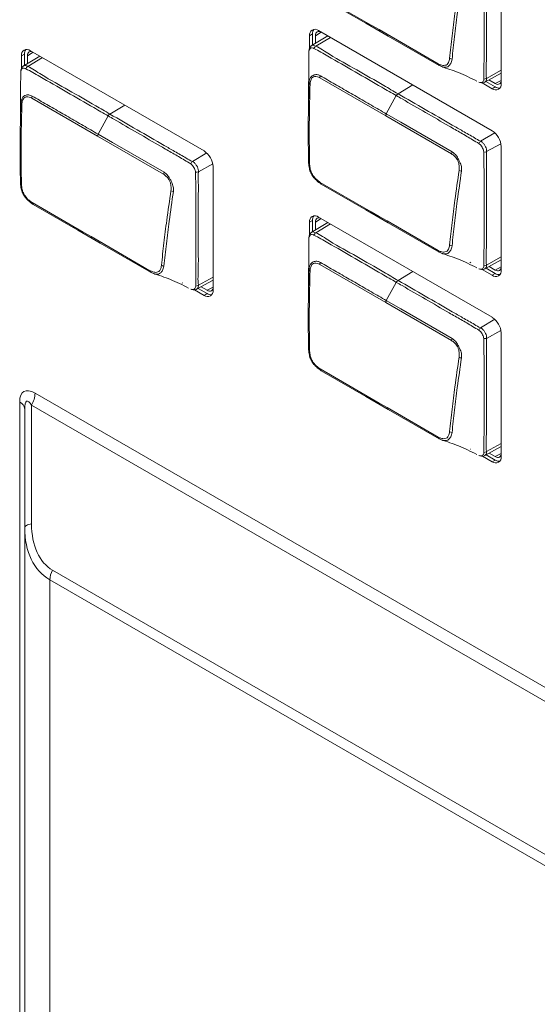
# Model space of a CAD drawing. Header units: millimetres. Extents: x 0 to 1118, y 0 to 864.
# Tile 32 of 256: x 283 to 291, y 144 to 158. Entities that reach past the tile are written whole.
import ezdxf

# ---------------------------------------------------------------- set-up
doc = ezdxf.new("R2010")
doc.units = ezdxf.units.MM

msp = doc.modelspace()

# ---------------------------------------------------------------- linework, layer by layer
at = {"color": 7, "linetype": 'Continuous', "lineweight": 15}
for p, q in [((290.379, 156.992), (290.379, 158.797)), ((287.624, 157.715), (287.58, 157.689)), ((287.624, 157.715), (287.624, 157.553)), ((290.247, 156.302), (287.712, 157.765)), ((287.58, 157.689), (287.58, 157.506)), ((287.846, 157.688), (287.606, 157.542)), ((287.667, 157.579), (287.667, 157.69)), ((283.417, 157.42), (283.373, 157.395)), ((283.417, 157.42), (283.417, 157.257)), ((286.04, 156.007), (283.505, 157.471)), ((283.373, 157.395), (283.373, 157.21)), ((283.64, 157.392), (283.398, 157.246)), ((283.46, 157.283), (283.46, 157.396)), ((290.139, 157.01), (290.379, 157.142)), ((288.692, 156.521), (287.73, 157.076)), ((290.099, 157.001), (290.247, 156.916)), ((290.156, 157.02), (290.291, 156.942)), ((290.291, 156.991), (290.2, 157.044)), ((290.291, 156.942), (290.247, 156.916)), ((284.485, 156.224), (283.523, 156.779)), ((288.701, 156.549), (288.847, 156.815)), ((284.494, 156.252), (284.64, 156.518)), ((289.654, 155.965), (288.692, 156.521)), ((285.446, 155.669), (284.485, 156.224)), ((290.379, 154.269), (290.379, 156.074)), ((286.171, 153.975), (286.171, 155.779)), ((287.624, 154.991), (287.58, 154.966)), ((287.58, 154.966), (287.58, 154.781)), ((287.624, 154.991), (287.624, 154.828)), ((287.667, 154.854), (287.667, 154.967)), ((290.247, 153.579), (287.712, 155.042)), ((287.848, 154.964), (287.606, 154.817)), ((290.139, 154.285), (290.379, 154.417)), ((288.692, 153.795), (287.73, 154.351)), ((289.92, 154.382), (289.933, 154.374)), ((290.102, 154.276), (290.247, 154.193)), ((290.158, 154.295), (290.291, 154.218)), ((290.291, 154.268), (290.202, 154.319)), ((285.931, 153.988), (286.171, 154.12)), ((290.291, 154.218), (290.247, 154.193)), ((285.722, 154.082), (285.726, 154.079)), ((285.898, 153.98), (286.04, 153.899)), ((285.953, 154), (286.084, 153.924)), ((286.084, 153.973), (285.996, 154.024)), ((288.701, 153.823), (288.847, 154.089)), ((286.084, 153.924), (286.04, 153.899)), ((289.654, 153.24), (288.692, 153.795)), ((290.379, 151.546), (290.379, 153.35)), ((283.573, 152.471), (303.865, 140.756)), ((283.348, 142.893), (283.348, 152.341)), ((283.421, 150.507), (283.421, 152.239)), ((283.521, 152.296), (283.521, 150.564)), ((303.813, 140.582), (283.521, 152.296)), ((290.139, 151.56), (290.379, 151.691)), ((289.93, 151.653), (289.934, 151.651)), ((290.105, 151.552), (290.247, 151.47)), ((290.16, 151.571), (290.291, 151.495)), ((290.291, 151.545), (290.204, 151.595)), ((290.291, 151.495), (290.247, 151.47)), ((283.421, 142.791), (283.421, 150.507)), ((283.829, 149.885), (301.571, 139.643)), ((301.529, 139.503), (283.787, 149.745)), ((283.787, 149.745), (283.787, 142.532))]:
    msp.add_line(p, q, dxfattribs=at)
at = {"color": 9, "linetype": 'Continuous', "lineweight": 15}
for p, q in [((287.752, 157.742), (287.667, 157.69)), ((287.885, 157.665), (287.673, 157.538)), ((283.544, 157.448), (283.46, 157.396)), ((283.68, 157.37), (283.465, 157.241)), ((290.164, 157.067), (290.379, 157.187)), ((290.291, 156.991), (290.379, 157.038)), ((288.873, 156.842), (289.088, 156.971)), ((284.665, 156.546), (284.882, 156.676)), ((290.077, 156.15), (290.284, 156.274)), ((285.87, 155.854), (286.079, 155.978)), ((290.375, 156.113), (290.166, 155.997)), ((286.168, 155.817), (285.959, 155.7)), ((287.752, 155.019), (287.667, 154.967)), ((287.887, 154.941), (287.673, 154.812)), ((290.164, 154.342), (290.379, 154.461)), ((288.873, 154.117), (289.09, 154.247)), ((290.291, 154.268), (290.379, 154.315)), ((285.957, 154.046), (286.171, 154.165)), ((286.084, 153.973), (286.171, 154.02)), ((290.077, 153.425), (290.286, 153.549)), ((290.375, 153.388), (290.166, 153.271)), ((290.164, 151.617), (290.379, 151.736)), ((290.291, 151.545), (290.379, 151.592))]:
    msp.add_line(p, q, dxfattribs=at)
at = {"color": 7, "linetype": 'Continuous', "lineweight": 15, "flags": 128}
for points in [[(287.737, 158.274), (288.482, 157.844), (288.598, 157.778)], [(288.613, 157.751), (288.402, 157.873), (287.752, 158.248)], [(287.667, 157.69), (287.669, 157.709), (287.674, 157.725), (287.682, 157.738), (287.693, 157.748), (287.707, 157.753), (287.722, 157.753), (287.739, 157.749), (287.74, 157.749)], [(288.598, 157.778), (288.713, 157.711), (289.458, 157.281)], [(289.474, 157.254), (288.729, 157.684), (288.613, 157.751)], [(283.46, 157.396), (283.462, 157.415), (283.467, 157.431), (283.475, 157.444), (283.486, 157.453), (283.499, 157.458), (283.515, 157.459), (283.532, 157.455), (283.532, 157.455)], [(290.379, 157.024), (290.379, 157.023), (290.373, 157.007), (290.365, 156.994), (290.354, 156.985), (290.341, 156.98), (290.325, 156.979), (290.309, 156.983), (290.291, 156.991)], [(288.701, 156.549), (288.912, 156.427), (289.664, 155.993)], [(284.494, 156.252), (284.705, 156.131), (285.456, 155.697)], [(287.737, 155.549), (288.482, 155.119), (288.598, 155.052)], [(288.613, 155.026), (288.402, 155.148), (287.752, 155.523)], [(283.53, 155.253), (284.275, 154.823), (284.39, 154.756)], [(284.406, 154.73), (284.195, 154.851), (283.545, 155.227)], [(287.667, 154.967), (287.669, 154.986), (287.674, 155.002), (287.682, 155.015), (287.693, 155.024), (287.707, 155.029), (287.722, 155.03), (287.739, 155.026), (287.74, 155.026)], [(288.598, 155.052), (288.713, 154.986), (289.458, 154.556)], [(289.474, 154.529), (288.729, 154.959), (288.613, 155.026)], [(284.39, 154.756), (284.506, 154.689), (285.25, 154.259)], [(285.267, 154.233), (284.522, 154.663), (284.406, 154.73)], [(290.379, 154.301), (290.379, 154.3), (290.373, 154.284), (290.365, 154.271), (290.354, 154.261), (290.341, 154.256), (290.325, 154.256), (290.309, 154.26), (290.291, 154.268)], [(286.171, 154.007), (286.171, 154.006), (286.166, 153.989), (286.158, 153.976), (286.147, 153.967), (286.133, 153.962), (286.118, 153.961), (286.101, 153.965), (286.084, 153.973)], [(288.701, 153.823), (288.912, 153.702), (289.664, 153.268)], [(287.737, 152.824), (288.482, 152.394), (288.598, 152.327)], [(288.613, 152.301), (288.402, 152.423), (287.752, 152.798)], [(288.598, 152.327), (288.713, 152.26), (289.458, 151.831)], [(289.474, 151.804), (288.729, 152.234), (288.613, 152.301)], [(290.379, 151.578), (290.379, 151.577), (290.373, 151.561), (290.365, 151.547), (290.354, 151.538), (290.341, 151.533), (290.325, 151.533), (290.309, 151.536), (290.291, 151.545)], [(283.421, 150.507), (283.423, 150.515), (283.428, 150.524), (283.436, 150.532), (283.448, 150.54), (283.463, 150.547), (283.48, 150.554), (283.499, 150.56), (283.521, 150.564)]]:
    msp.add_lwpolyline(points, dxfattribs=at)
at = {"color": 9, "linetype": 'Continuous', "lineweight": 15, "flags": 128}
for points in [[(287.611, 157.545), (287.63, 157.551), (287.658, 157.544), (287.673, 157.538), (287.673, 157.538), (287.673, 157.538)], [(283.404, 157.249), (283.423, 157.254), (283.451, 157.248), (283.465, 157.241), (283.465, 157.241), (283.465, 157.241)], [(287.611, 154.82), (287.63, 154.825), (287.658, 154.819), (287.673, 154.812), (287.673, 154.812), (287.673, 154.812)]]:
    msp.add_lwpolyline(points, dxfattribs=at)
at = {"color": 7, "linetype": 'Continuous', "lineweight": 15}
for centre, radius, start, end in [((287.661, 157.702), 0.0814, 50.7967, 189.214), ((287.735, 157.72), 0.111, 145.6979, 182.8123), ((288.62, 157.773), 0.0232, 169.5025, 251.6415), ((283.453, 157.408), 0.0814, 50.7967, 189.214), ((283.528, 157.426), 0.111, 145.6979, 182.8123), ((287.707, 157.481), 0.0662, 121.4663, 159.3558), ((289.482, 157.277), 0.0245, 171.7154, 251.4945), ((289.666, 157.42), 0.0727, 236.1878, 265.8647), ((283.5, 157.185), 0.0662, 121.4663, 159.3558), ((287.595, 157.001), 0.0233, 190.7233, 249.6245), ((287.804, 157.07), 0.0742, 152.1006, 175.3063), ((290.125, 157.126), 0.0705, 270.2766, 304.1133), ((290.298, 156.979), 0.0814, 230.7967, 9.214), ((288.912, 156.781), 0.0735, 122.7778, 152.311), ((290.351, 157.035), 0.111, 237.1908, 274.2992), ((283.388, 156.704), 0.0233, 190.7233, 249.6245), ((283.597, 156.773), 0.0742, 152.1006, 175.3063), ((284.705, 156.484), 0.0735, 122.7778, 152.311), ((288.767, 156.512), 0.0752, 150.5677, 173.3085), ((290.093, 156.061), 0.286, 2.6055, 57.3945), ((284.559, 156.215), 0.0752, 150.5677, 173.3085), ((290.132, 156.087), 0.0834, 131.1099, 161.1333), ((285.885, 155.766), 0.286, 2.6055, 57.3945), ((289.729, 155.954), 0.0763, 148.996, 171.2549), ((290.139, 156.075), 0.0834, 258.6833, 289.1027), ((285.925, 155.791), 0.0834, 131.1099, 161.1333), ((287.587, 155.834), 0.0205, 188.547, 254.0067), ((285.522, 155.657), 0.0763, 148.996, 171.2549), ((285.932, 155.779), 0.0834, 258.6833, 289.1027), ((289.806, 155.792), 0.0808, 239.3402, 265.3596), ((287.759, 155.544), 0.0219, 167.1664, 251.878), ((283.379, 155.538), 0.0205, 188.547, 254.0067), ((285.598, 155.495), 0.0808, 239.3402, 265.3596), ((283.551, 155.248), 0.0219, 167.1664, 251.878), ((287.661, 154.979), 0.0814, 50.7967, 189.214), ((287.735, 154.997), 0.111, 145.6979, 182.8123), ((288.62, 155.048), 0.0232, 169.5025, 251.6415), ((284.413, 154.752), 0.0232, 169.5025, 251.6415), ((287.707, 154.756), 0.0662, 121.4663, 159.3558), ((289.482, 154.552), 0.0245, 171.7154, 251.4945), ((289.666, 154.695), 0.0727, 236.1878, 265.8647), ((285.275, 154.256), 0.0245, 171.7154, 251.4945), ((285.459, 154.398), 0.0727, 236.1878, 265.8647), ((287.595, 154.276), 0.0233, 190.7233, 249.6245), ((287.804, 154.344), 0.0742, 152.1006, 175.3063), ((290.125, 154.4), 0.0705, 270.2766, 304.1133), ((290.298, 154.256), 0.0814, 230.7967, 9.214), ((288.912, 154.055), 0.0735, 122.7778, 152.311), ((290.351, 154.312), 0.111, 237.1908, 274.2992), ((285.918, 154.104), 0.0705, 270.2766, 304.1133), ((286.091, 153.962), 0.0814, 230.7967, 9.214), ((286.144, 154.017), 0.111, 237.1908, 274.2992), ((288.767, 153.787), 0.0752, 150.5677, 173.3085), ((290.093, 153.337), 0.286, 2.6055, 57.3945), ((290.132, 153.362), 0.0834, 131.1099, 161.1333), ((289.729, 153.229), 0.0763, 148.996, 171.2549), ((290.139, 153.35), 0.0834, 258.6833, 289.1027), ((287.587, 153.109), 0.0205, 188.547, 254.0067), ((289.806, 153.066), 0.0808, 239.3402, 265.3596), ((287.759, 152.819), 0.0219, 167.1664, 251.878), ((283.212, 152.483), 0.361, 328.8563, 358.0435), ((283.296, 152.226), 0.126, 5.6948, 65.6253), ((288.62, 152.323), 0.0232, 169.5025, 251.6415), ((289.482, 151.827), 0.0245, 171.7154, 251.4945), ((289.666, 151.969), 0.0727, 236.1878, 265.8647), ((290.125, 151.675), 0.0705, 270.2766, 304.1133), ((290.298, 151.533), 0.0814, 230.7967, 9.214), ((290.351, 151.588), 0.111, 237.1908, 274.2992), ((284.076, 149.735), 0.289, 148.8563, 178.0435)]:
    msp.add_arc(centre, radius, start, end, dxfattribs=at)
for centre, major_axis, ratio, start_param, end_param in [((283.798, 151.821), (-0.39, 0.675), 0.333351, 5.759622, 6.806819), ((283.621, 151.719), (-0.168, 0.635), 0.169762, 5.805541, 6.852739), ((284.571, 151.171), (0.742, 1.286), 0.577335, 2.356235, 3.141633), ((284.671, 151.113), (0.928, 1.339), 0.624945, 2.407819, 3.193217)]:
    msp.add_ellipse(centre, major_axis=major_axis, ratio=ratio, start_param=start_param, end_param=end_param, dxfattribs=at)
for points, knots in [([(290.125, 157.055), (290.126, 157.142), (290.128, 157.314), (290.128, 157.659), (290.129, 158), (290.127, 158.296), (290.129, 158.463), (290.124, 158.587), (290.123, 158.674), (290.123, 158.719)], [0, 0, 0, 0, 0.157294, 0.312474, 0.622468, 0.772195, 0.847355, 0.921427, 1, 1, 1, 1]), ([(290.166, 158.722), (290.166, 158.722), (290.161, 158.678), (290.163, 158.595), (290.164, 158.471), (290.162, 158.304), (290.163, 158.008), (290.16, 157.666), (290.166, 157.326), (290.154, 157.146), (290.164, 157.067), (290.164, 157.067)], [0, 0, 0, 0, 0.000007, 0.075686, 0.15099, 0.226275, 0.376845, 0.688419, 0.844208, 0.999993, 1, 1, 1, 1]), ([(289.625, 157.359), (289.637, 157.468), (289.66, 157.685), (289.705, 158.048), (289.743, 158.303), (289.764, 158.447)], [0, 0, 0, 0, 0.302974, 0.605825, 1, 1, 1, 1]), ([(289.799, 158.436), (289.778, 158.292), (289.741, 158.036), (289.695, 157.674), (289.672, 157.456), (289.661, 157.347)], [0, 0, 0, 0, 0.394267, 0.696552, 1, 1, 1, 1]), ([(287.571, 157.461), (287.57, 157.385), (287.568, 157.186), (287.567, 156.985), (287.567, 156.861)], [0, 0, 0, 0, 0.38073, 1, 1, 1, 1]), ([(287.612, 157.544), (287.608, 157.542), (287.597, 157.537), (287.585, 157.519), (287.575, 157.496), (287.572, 157.477), (287.57, 157.467), (287.57, 157.466)], [0, 0, 0, 0, 0.1335582, 0.3845263, 0.6309086, 0.9547379, 1, 1, 1, 1]), ([(287.645, 157.505), (287.641, 157.506), (287.627, 157.511), (287.609, 157.513), (287.592, 157.508), (287.578, 157.492), (287.574, 157.473), (287.571, 157.461)], [0, 0, 0, 0, 0.127496, 0.353035, 0.515865, 0.679688, 1, 1, 1, 1]), ([(288.847, 156.815), (288.777, 156.855), (288.576, 156.971), (288.243, 157.163), (287.913, 157.355), (287.713, 157.467), (287.645, 157.505)], [0, 0, 0, 0, 0.1755, 0.501918, 0.831626, 1, 1, 1, 1]), ([(287.673, 157.538), (287.673, 157.538), (287.737, 157.506), (287.938, 157.372), (288.269, 157.194), (288.602, 156.998), (288.803, 156.882), (288.873, 156.842)], [0, 0, 0, 0, 0.000009, 0.168619, 0.498292, 0.827436, 1, 1, 1, 1]), ([(289.458, 157.281), (289.471, 157.274), (289.506, 157.257), (289.551, 157.254), (289.591, 157.267), (289.615, 157.303), (289.622, 157.339), (289.625, 157.359)], [0, 0, 0, 0, 0.169426, 0.422531, 0.593644, 0.763575, 1, 1, 1, 1]), ([(283.364, 157.164), (283.363, 157.089), (283.36, 156.889), (283.36, 156.689), (283.36, 156.565)], [0, 0, 0, 0, 0.38073, 1, 1, 1, 1]), ([(283.405, 157.248), (283.401, 157.246), (283.39, 157.24), (283.378, 157.223), (283.368, 157.199), (283.364, 157.181), (283.363, 157.171), (283.363, 157.17)], [0, 0, 0, 0, 0.1335582, 0.3845263, 0.6309086, 0.9547379, 1, 1, 1, 1]), ([(283.438, 157.208), (283.433, 157.21), (283.42, 157.215), (283.402, 157.217), (283.385, 157.212), (283.37, 157.196), (283.366, 157.177), (283.364, 157.164)], [0, 0, 0, 0, 0.127496, 0.353035, 0.515865, 0.679688, 1, 1, 1, 1]), ([(284.64, 156.518), (284.57, 156.559), (284.369, 156.675), (284.035, 156.867), (283.705, 157.059), (283.506, 157.17), (283.438, 157.208)], [0, 0, 0, 0, 0.1755, 0.501918, 0.831626, 1, 1, 1, 1]), ([(283.465, 157.241), (283.465, 157.241), (283.53, 157.21), (283.731, 157.076), (284.062, 156.898), (284.395, 156.702), (284.596, 156.586), (284.665, 156.546)], [0, 0, 0, 0, 0.000009, 0.168619, 0.498292, 0.827436, 1, 1, 1, 1]), ([(287.572, 156.996), (287.575, 157.02), (287.58, 157.061), (287.601, 157.09), (287.623, 157.107), (287.651, 157.121), (287.696, 157.125), (287.726, 157.11), (287.739, 157.104)], [0, 0, 0, 0, 0.236036, 0.426179, 0.477737, 0.637251, 0.844602, 1, 1, 1, 1]), ([(289.53, 157.231), (289.529, 157.231), (289.526, 157.231), (289.508, 157.239), (289.489, 157.247), (289.474, 157.254)], [0, 0, 0, 0, 0.00999, 0.186886, 1, 1, 1, 1]), ([(289.504, 157.238), (289.588, 157.212), (289.758, 157.158), (289.933, 157.072), (290.022, 157.028)], [0, 0, 0, 0, 0.490109, 1, 1, 1, 1]), ([(287.566, 155.831), (287.564, 155.949), (287.56, 156.2), (287.562, 156.588), (287.569, 156.86), (287.572, 156.996)], [0, 0, 0, 0, 0.306049, 0.652529, 1, 1, 1, 1]), ([(287.587, 156.979), (287.584, 156.843), (287.577, 156.57), (287.575, 156.182), (287.579, 155.932), (287.581, 155.815)], [0, 0, 0, 0, 0.347304, 0.694424, 1, 1, 1, 1]), ([(287.73, 157.076), (287.719, 157.081), (287.692, 157.094), (287.655, 157.098), (287.618, 157.081), (287.594, 157.04), (287.59, 156.999), (287.587, 156.979)], [0, 0, 0, 0, 0.160648, 0.369005, 0.524127, 0.762874, 1, 1, 1, 1]), ([(287.739, 157.104), (287.774, 157.084), (287.879, 157.023), (288.055, 156.922), (288.268, 156.799), (288.484, 156.674), (288.629, 156.591), (288.701, 156.549)], [0, 0, 0, 0, 0.109645, 0.328736, 0.547827, 0.773914, 1, 1, 1, 1]), ([(290.054, 157.012), (290.061, 157.009), (290.076, 157.003), (290.095, 157.007), (290.112, 157.018), (290.123, 157.035), (290.125, 157.049), (290.125, 157.055)], [0, 0, 0, 0, 0.197464, 0.427893, 0.636791, 0.855624, 1, 1, 1, 1]), ([(290.065, 157.009), (290.073, 157.006), (290.091, 156.998), (290.118, 157), (290.133, 157.008), (290.138, 157.011)], [0, 0, 0, 0, 0.345893, 0.774306, 1, 1, 1, 1]), ([(287.567, 156.867), (287.566, 156.82), (287.566, 156.723), (287.564, 156.628), (287.563, 156.579)], [0, 0, 0, 0, 0.492668, 1, 1, 1, 1]), ([(288.873, 156.842), (289.004, 156.766), (289.268, 156.614), (289.583, 156.433), (289.822, 156.293), (289.961, 156.216), (290.045, 156.164), (290.077, 156.15), (290.077, 156.15)], [0, 0, 0, 0, 0.3291479, 0.6582957, 0.7848972, 0.9280251, 0.9999912, 1, 1, 1, 1]), ([(283.359, 155.535), (283.357, 155.652), (283.353, 155.903), (283.355, 156.292), (283.362, 156.564), (283.365, 156.7)], [0, 0, 0, 0, 0.306049, 0.652529, 1, 1, 1, 1]), ([(283.365, 156.7), (283.368, 156.723), (283.373, 156.765), (283.393, 156.794), (283.415, 156.811), (283.444, 156.825), (283.488, 156.828), (283.518, 156.814), (283.531, 156.808)], [0, 0, 0, 0, 0.236036, 0.426179, 0.477737, 0.637251, 0.844602, 1, 1, 1, 1]), ([(283.523, 156.779), (283.511, 156.785), (283.485, 156.798), (283.447, 156.801), (283.411, 156.785), (283.387, 156.744), (283.382, 156.703), (283.38, 156.683)], [0, 0, 0, 0, 0.160648, 0.369005, 0.524127, 0.762874, 1, 1, 1, 1]), ([(283.531, 156.808), (283.567, 156.788), (283.672, 156.726), (283.848, 156.626), (284.061, 156.502), (284.276, 156.378), (284.421, 156.294), (284.494, 156.252)], [0, 0, 0, 0, 0.109645, 0.328736, 0.547827, 0.773914, 1, 1, 1, 1]), ([(290.053, 156.114), (290.023, 156.133), (289.935, 156.187), (289.791, 156.27), (289.561, 156.403), (289.275, 156.568), (289.018, 156.716), (288.875, 156.799), (288.847, 156.815)], [0, 0, 0, 0, 0.0757391, 0.2176957, 0.3602525, 0.6454111, 0.930556, 1, 1, 1, 1]), ([(283.36, 156.571), (283.359, 156.523), (283.358, 156.427), (283.357, 156.331), (283.356, 156.283)], [0, 0, 0, 0, 0.492668, 1, 1, 1, 1]), ([(283.38, 156.683), (283.376, 156.546), (283.369, 156.274), (283.368, 155.886), (283.372, 155.635), (283.374, 155.518)], [0, 0, 0, 0, 0.3473043, 0.694424, 1, 1, 1, 1]), ([(284.665, 156.546), (284.797, 156.47), (285.061, 156.317), (285.376, 156.136), (285.615, 155.997), (285.754, 155.92), (285.837, 155.868), (285.87, 155.854), (285.87, 155.854)], [0, 0, 0, 0, 0.3291479, 0.6582957, 0.7848972, 0.9280251, 0.9999912, 1, 1, 1, 1]), ([(285.846, 155.818), (285.815, 155.837), (285.728, 155.891), (285.583, 155.973), (285.354, 156.106), (285.068, 156.271), (284.81, 156.42), (284.668, 156.502), (284.64, 156.518)], [0, 0, 0, 0, 0.0757391, 0.2176957, 0.3602525, 0.6454111, 0.930556, 1, 1, 1, 1]), ([(290.123, 155.994), (290.122, 156.002), (290.12, 156.02), (290.107, 156.049), (290.09, 156.077), (290.072, 156.101), (290.059, 156.11), (290.053, 156.114)], [0, 0, 0, 0, 0.190909, 0.406669, 0.631062, 0.851531, 1, 1, 1, 1]), ([(290.077, 156.15), (290.077, 156.15), (290.085, 156.146), (290.103, 156.134), (290.129, 156.106), (290.151, 156.07), (290.165, 156.032), (290.167, 156.008), (290.166, 155.997), (290.166, 155.997)], [0, 0, 0, 0, 0.0000764, 0.1599052, 0.3740615, 0.5880926, 0.7940929, 0.9999236, 1, 1, 1, 1]), ([(289.664, 155.993), (289.68, 155.982), (289.712, 155.959), (289.741, 155.912), (289.764, 155.868), (289.786, 155.824), (289.798, 155.783), (289.802, 155.743), (289.8, 155.726), (289.799, 155.711)], [0, 0, 0, 0, 0.196953, 0.400474, 0.477525, 0.621985, 0.827103, 0.852197, 1, 1, 1, 1]), ([(290.125, 154.33), (290.126, 154.416), (290.128, 154.588), (290.128, 154.934), (290.129, 155.275), (290.127, 155.57), (290.129, 155.738), (290.124, 155.862), (290.123, 155.949), (290.123, 155.994)], [0, 0, 0, 0, 0.157294, 0.312474, 0.622468, 0.772195, 0.847355, 0.921427, 1, 1, 1, 1]), ([(290.166, 155.997), (290.166, 155.997), (290.161, 155.952), (290.163, 155.87), (290.164, 155.746), (290.162, 155.579), (290.163, 155.283), (290.16, 154.94), (290.166, 154.601), (290.154, 154.421), (290.164, 154.342), (290.164, 154.342)], [0, 0, 0, 0, 0.000007, 0.075686, 0.15099, 0.226275, 0.376845, 0.688419, 0.844208, 0.999993, 1, 1, 1, 1]), ([(285.87, 155.854), (285.87, 155.854), (285.878, 155.85), (285.896, 155.838), (285.922, 155.81), (285.943, 155.774), (285.957, 155.736), (285.96, 155.712), (285.959, 155.7), (285.959, 155.7)], [0, 0, 0, 0, 0.0000764, 0.1599052, 0.3740615, 0.5880926, 0.7940929, 0.9999236, 1, 1, 1, 1]), ([(287.752, 155.523), (287.728, 155.54), (287.686, 155.568), (287.641, 155.62), (287.615, 155.658), (287.593, 155.697), (287.573, 155.758), (287.569, 155.805), (287.566, 155.831)], [0, 0, 0, 0, 0.256994, 0.435753, 0.518339, 0.608051, 0.775867, 1, 1, 1, 1]), ([(289.764, 155.722), (289.766, 155.735), (289.769, 155.768), (289.762, 155.818), (289.747, 155.861), (289.727, 155.898), (289.697, 155.935), (289.668, 155.955), (289.654, 155.965)], [0, 0, 0, 0, 0.150039, 0.377629, 0.518715, 0.593819, 0.797701, 1, 1, 1, 1]), ([(285.456, 155.697), (285.472, 155.685), (285.505, 155.662), (285.534, 155.615), (285.557, 155.572), (285.579, 155.527), (285.591, 155.486), (285.595, 155.447), (285.593, 155.429), (285.592, 155.415)], [0, 0, 0, 0, 0.196953, 0.400474, 0.477525, 0.621985, 0.827103, 0.852197, 1, 1, 1, 1]), ([(285.915, 155.697), (285.914, 155.706), (285.913, 155.724), (285.899, 155.753), (285.883, 155.781), (285.865, 155.805), (285.851, 155.814), (285.846, 155.818)], [0, 0, 0, 0, 0.190909, 0.406669, 0.631062, 0.851531, 1, 1, 1, 1]), ([(285.918, 154.033), (285.919, 154.12), (285.921, 154.292), (285.921, 154.637), (285.921, 154.978), (285.92, 155.274), (285.922, 155.441), (285.917, 155.566), (285.916, 155.652), (285.915, 155.697)], [0, 0, 0, 0, 0.157294, 0.312474, 0.622468, 0.772195, 0.847355, 0.921427, 1, 1, 1, 1]), ([(285.959, 155.7), (285.959, 155.7), (285.954, 155.656), (285.956, 155.573), (285.957, 155.45), (285.955, 155.282), (285.956, 154.986), (285.953, 154.644), (285.959, 154.305), (285.947, 154.125), (285.957, 154.046), (285.957, 154.046)], [0, 0, 0, 0, 0.000007, 0.075686, 0.15099, 0.226275, 0.376845, 0.688419, 0.844208, 0.999993, 1, 1, 1, 1]), ([(287.581, 155.815), (287.583, 155.791), (287.587, 155.751), (287.604, 155.699), (287.632, 155.647), (287.675, 155.593), (287.717, 155.563), (287.737, 155.549)], [0, 0, 0, 0, 0.231465, 0.397413, 0.481538, 0.74157, 1, 1, 1, 1]), ([(289.625, 154.634), (289.637, 154.743), (289.66, 154.96), (289.705, 155.322), (289.743, 155.578), (289.764, 155.722)], [0, 0, 0, 0, 0.302974, 0.605825, 1, 1, 1, 1]), ([(289.799, 155.711), (289.778, 155.566), (289.741, 155.311), (289.695, 154.948), (289.672, 154.731), (289.661, 154.622)], [0, 0, 0, 0, 0.394267, 0.696552, 1, 1, 1, 1]), ([(285.557, 155.426), (285.558, 155.439), (285.562, 155.471), (285.554, 155.522), (285.54, 155.565), (285.52, 155.602), (285.49, 155.639), (285.461, 155.659), (285.446, 155.669)], [0, 0, 0, 0, 0.150039, 0.377629, 0.518715, 0.593819, 0.797701, 1, 1, 1, 1]), ([(283.545, 155.227), (283.52, 155.244), (283.479, 155.272), (283.434, 155.324), (283.407, 155.362), (283.386, 155.401), (283.366, 155.461), (283.361, 155.508), (283.359, 155.535)], [0, 0, 0, 0, 0.256994, 0.435753, 0.518339, 0.608051, 0.775867, 1, 1, 1, 1]), ([(283.374, 155.518), (283.376, 155.495), (283.379, 155.454), (283.397, 155.402), (283.425, 155.351), (283.468, 155.296), (283.509, 155.267), (283.53, 155.253)], [0, 0, 0, 0, 0.231465, 0.397413, 0.481538, 0.74157, 1, 1, 1, 1]), ([(285.418, 154.338), (285.43, 154.447), (285.452, 154.664), (285.498, 155.026), (285.536, 155.281), (285.557, 155.426)], [0, 0, 0, 0, 0.3029741, 0.6058251, 1, 1, 1, 1]), ([(285.592, 155.415), (285.571, 155.27), (285.534, 155.015), (285.488, 154.652), (285.465, 154.435), (285.453, 154.326)], [0, 0, 0, 0, 0.394267, 0.6965516, 1, 1, 1, 1]), ([(287.571, 154.736), (287.57, 154.66), (287.568, 154.461), (287.567, 154.26), (287.567, 154.136)], [0, 0, 0, 0, 0.38073, 1, 1, 1, 1]), ([(287.612, 154.819), (287.608, 154.817), (287.597, 154.811), (287.585, 154.794), (287.575, 154.771), (287.572, 154.752), (287.57, 154.742), (287.57, 154.741)], [0, 0, 0, 0, 0.1335582, 0.3845263, 0.6309086, 0.9547379, 1, 1, 1, 1]), ([(287.645, 154.779), (287.641, 154.781), (287.627, 154.786), (287.609, 154.788), (287.592, 154.783), (287.578, 154.767), (287.574, 154.748), (287.571, 154.736)], [0, 0, 0, 0, 0.127496, 0.353035, 0.515865, 0.679688, 1, 1, 1, 1]), ([(288.847, 154.089), (288.777, 154.13), (288.576, 154.246), (288.243, 154.438), (287.913, 154.63), (287.713, 154.742), (287.645, 154.779)], [0, 0, 0, 0, 0.1755, 0.501918, 0.831626, 1, 1, 1, 1]), ([(287.673, 154.812), (287.673, 154.812), (287.737, 154.781), (287.938, 154.647), (288.269, 154.469), (288.602, 154.273), (288.803, 154.157), (288.873, 154.117)], [0, 0, 0, 0, 0.000009, 0.168619, 0.498292, 0.827436, 1, 1, 1, 1]), ([(289.458, 154.556), (289.471, 154.549), (289.506, 154.532), (289.551, 154.529), (289.591, 154.542), (289.615, 154.578), (289.622, 154.614), (289.625, 154.634)], [0, 0, 0, 0, 0.169426, 0.422531, 0.593644, 0.763575, 1, 1, 1, 1]), ([(287.572, 154.271), (287.575, 154.294), (287.58, 154.336), (287.601, 154.365), (287.623, 154.382), (287.651, 154.396), (287.696, 154.4), (287.726, 154.385), (287.739, 154.379)], [0, 0, 0, 0, 0.236036, 0.426179, 0.477737, 0.637251, 0.844602, 1, 1, 1, 1]), ([(289.53, 154.506), (289.529, 154.506), (289.526, 154.506), (289.508, 154.513), (289.489, 154.522), (289.474, 154.529)], [0, 0, 0, 0, 0.00999, 0.186886, 1, 1, 1, 1]), ([(289.504, 154.513), (289.588, 154.487), (289.758, 154.433), (289.933, 154.347), (290.022, 154.302)], [0, 0, 0, 0, 0.490109, 1, 1, 1, 1]), ([(285.25, 154.259), (285.264, 154.253), (285.298, 154.236), (285.344, 154.232), (285.383, 154.246), (285.408, 154.282), (285.414, 154.317), (285.418, 154.338)], [0, 0, 0, 0, 0.169426, 0.422531, 0.593644, 0.763575, 1, 1, 1, 1]), ([(287.566, 153.106), (287.564, 153.224), (287.56, 153.475), (287.562, 153.863), (287.569, 154.135), (287.572, 154.271)], [0, 0, 0, 0, 0.306049, 0.652529, 1, 1, 1, 1]), ([(287.587, 154.254), (287.584, 154.118), (287.577, 153.845), (287.575, 153.457), (287.579, 153.207), (287.581, 153.089)], [0, 0, 0, 0, 0.3473043, 0.694424, 1, 1, 1, 1]), ([(287.73, 154.351), (287.719, 154.356), (287.692, 154.369), (287.655, 154.372), (287.618, 154.356), (287.594, 154.315), (287.59, 154.274), (287.587, 154.254)], [0, 0, 0, 0, 0.160648, 0.369005, 0.524127, 0.762874, 1, 1, 1, 1]), ([(287.739, 154.379), (287.774, 154.359), (287.879, 154.297), (288.055, 154.197), (288.268, 154.073), (288.484, 153.949), (288.629, 153.865), (288.701, 153.823)], [0, 0, 0, 0, 0.109645, 0.328736, 0.547827, 0.773914, 1, 1, 1, 1]), ([(290.054, 154.286), (290.061, 154.284), (290.076, 154.278), (290.095, 154.282), (290.112, 154.293), (290.123, 154.31), (290.125, 154.324), (290.125, 154.33)], [0, 0, 0, 0, 0.197464, 0.427893, 0.636791, 0.855624, 1, 1, 1, 1]), ([(290.065, 154.284), (290.073, 154.281), (290.091, 154.273), (290.118, 154.275), (290.133, 154.283), (290.138, 154.286)], [0, 0, 0, 0, 0.345893, 0.774306, 1, 1, 1, 1]), ([(285.322, 154.21), (285.322, 154.21), (285.319, 154.21), (285.301, 154.217), (285.282, 154.226), (285.267, 154.233)], [0, 0, 0, 0, 0.00999, 0.186886, 1, 1, 1, 1]), ([(285.297, 154.217), (285.38, 154.191), (285.551, 154.137), (285.725, 154.05), (285.814, 154.006)], [0, 0, 0, 0, 0.490109, 1, 1, 1, 1]), ([(287.567, 154.142), (287.566, 154.095), (287.566, 153.998), (287.564, 153.903), (287.563, 153.854)], [0, 0, 0, 0, 0.492668, 1, 1, 1, 1]), ([(288.873, 154.117), (289.004, 154.041), (289.268, 153.889), (289.583, 153.707), (289.822, 153.568), (289.961, 153.491), (290.045, 153.439), (290.077, 153.425), (290.077, 153.425)], [0, 0, 0, 0, 0.3291479, 0.6582957, 0.7848972, 0.9280251, 0.9999912, 1, 1, 1, 1]), ([(285.847, 153.99), (285.854, 153.987), (285.869, 153.982), (285.888, 153.985), (285.905, 153.997), (285.916, 154.014), (285.917, 154.028), (285.918, 154.033)], [0, 0, 0, 0, 0.197464, 0.427893, 0.636791, 0.855624, 1, 1, 1, 1]), ([(285.858, 153.988), (285.866, 153.984), (285.884, 153.976), (285.911, 153.978), (285.925, 153.987), (285.93, 153.989)], [0, 0, 0, 0, 0.345893, 0.774306, 1, 1, 1, 1]), ([(290.053, 153.389), (290.023, 153.408), (289.935, 153.462), (289.791, 153.545), (289.561, 153.677), (289.275, 153.843), (289.018, 153.991), (288.875, 154.073), (288.847, 154.089)], [0, 0, 0, 0, 0.0757391, 0.2176957, 0.3602525, 0.6454111, 0.930556, 1, 1, 1, 1]), ([(290.123, 153.268), (290.122, 153.277), (290.12, 153.295), (290.107, 153.324), (290.09, 153.352), (290.072, 153.376), (290.059, 153.385), (290.053, 153.389)], [0, 0, 0, 0, 0.190909, 0.406669, 0.631062, 0.851531, 1, 1, 1, 1]), ([(290.077, 153.425), (290.077, 153.425), (290.085, 153.421), (290.103, 153.409), (290.129, 153.381), (290.151, 153.345), (290.165, 153.307), (290.167, 153.283), (290.166, 153.271), (290.166, 153.271)], [0, 0, 0, 0, 0.0000764, 0.1599052, 0.3740615, 0.5880926, 0.7940929, 0.9999236, 1, 1, 1, 1]), ([(289.764, 152.997), (289.766, 153.01), (289.769, 153.043), (289.762, 153.093), (289.747, 153.136), (289.727, 153.173), (289.697, 153.21), (289.668, 153.23), (289.654, 153.24)], [0, 0, 0, 0, 0.150039, 0.377629, 0.518715, 0.593819, 0.797701, 1, 1, 1, 1]), ([(289.664, 153.268), (289.68, 153.256), (289.712, 153.233), (289.741, 153.186), (289.764, 153.143), (289.786, 153.098), (289.798, 153.057), (289.802, 153.018), (289.8, 153.001), (289.799, 152.986)], [0, 0, 0, 0, 0.196953, 0.400474, 0.477525, 0.621985, 0.827103, 0.852197, 1, 1, 1, 1]), ([(290.125, 151.605), (290.126, 151.691), (290.128, 151.863), (290.128, 152.209), (290.129, 152.549), (290.127, 152.845), (290.129, 153.013), (290.124, 153.137), (290.123, 153.224), (290.123, 153.268)], [0, 0, 0, 0, 0.157294, 0.312474, 0.622468, 0.772195, 0.847355, 0.921427, 1, 1, 1, 1]), ([(290.166, 153.271), (290.166, 153.271), (290.161, 153.227), (290.163, 153.144), (290.164, 153.021), (290.162, 152.853), (290.163, 152.558), (290.16, 152.215), (290.166, 151.876), (290.154, 151.696), (290.164, 151.617), (290.164, 151.617)], [0, 0, 0, 0, 0.000007, 0.075686, 0.15099, 0.226275, 0.376845, 0.688419, 0.844208, 0.999993, 1, 1, 1, 1]), ([(287.752, 152.798), (287.728, 152.815), (287.686, 152.843), (287.641, 152.895), (287.615, 152.933), (287.593, 152.972), (287.573, 153.033), (287.569, 153.079), (287.566, 153.106)], [0, 0, 0, 0, 0.256994, 0.435753, 0.518339, 0.608051, 0.775867, 1, 1, 1, 1]), ([(287.581, 153.089), (287.583, 153.066), (287.587, 153.025), (287.604, 152.973), (287.632, 152.922), (287.675, 152.867), (287.717, 152.838), (287.737, 152.824)], [0, 0, 0, 0, 0.231465, 0.397413, 0.481538, 0.74157, 1, 1, 1, 1]), ([(289.625, 151.909), (289.637, 152.018), (289.66, 152.235), (289.705, 152.597), (289.743, 152.852), (289.764, 152.997)], [0, 0, 0, 0, 0.3029741, 0.6058251, 1, 1, 1, 1]), ([(289.799, 152.986), (289.778, 152.841), (289.741, 152.586), (289.695, 152.223), (289.672, 152.006), (289.661, 151.897)], [0, 0, 0, 0, 0.394267, 0.6965516, 1, 1, 1, 1]), ([(289.458, 151.831), (289.471, 151.824), (289.506, 151.807), (289.551, 151.804), (289.591, 151.817), (289.615, 151.853), (289.622, 151.888), (289.625, 151.909)], [0, 0, 0, 0, 0.169426, 0.422531, 0.593644, 0.763575, 1, 1, 1, 1]), ([(289.53, 151.781), (289.529, 151.781), (289.526, 151.781), (289.508, 151.788), (289.489, 151.797), (289.474, 151.804)], [0, 0, 0, 0, 0.00999, 0.186886, 1, 1, 1, 1]), ([(289.504, 151.788), (289.588, 151.762), (289.758, 151.708), (289.933, 151.621), (290.022, 151.577)], [0, 0, 0, 0, 0.490109, 1, 1, 1, 1]), ([(290.054, 151.561), (290.061, 151.559), (290.076, 151.553), (290.095, 151.557), (290.112, 151.568), (290.123, 151.585), (290.125, 151.599), (290.125, 151.605)], [0, 0, 0, 0, 0.197464, 0.427893, 0.636791, 0.855624, 1, 1, 1, 1]), ([(290.065, 151.559), (290.073, 151.555), (290.091, 151.548), (290.118, 151.549), (290.133, 151.558), (290.138, 151.561)], [0, 0, 0, 0, 0.345893, 0.774306, 1, 1, 1, 1])]:
    msp.add_open_spline(points, degree=3, knots=knots, dxfattribs=at)
at = {"color": 9, "linetype": 'Continuous', "lineweight": 15}
for points, knots in [([(289.661, 157.347), (289.656, 157.324), (289.647, 157.284), (289.612, 157.246), (289.58, 157.225), (289.547, 157.229), (289.53, 157.231)], [0, 0, 0, 0, 0.287993, 0.504461, 0.726801, 1, 1, 1, 1]), ([(290.164, 157.067), (290.164, 157.067), (290.165, 157.059), (290.163, 157.041), (290.154, 157.02), (290.142, 157.014), (290.138, 157.011)], [0, 0, 0, 0, 0.00015, 0.317595, 0.729295, 1, 1, 1, 1]), ([(289.661, 154.622), (289.656, 154.599), (289.647, 154.559), (289.612, 154.521), (289.58, 154.5), (289.547, 154.504), (289.53, 154.506)], [0, 0, 0, 0, 0.287993, 0.504461, 0.726801, 1, 1, 1, 1]), ([(285.453, 154.326), (285.448, 154.303), (285.44, 154.263), (285.405, 154.225), (285.372, 154.203), (285.34, 154.207), (285.322, 154.21)], [0, 0, 0, 0, 0.287993, 0.504461, 0.726801, 1, 1, 1, 1]), ([(290.164, 154.342), (290.164, 154.342), (290.165, 154.334), (290.163, 154.316), (290.154, 154.295), (290.142, 154.288), (290.138, 154.286)], [0, 0, 0, 0, 0.00015, 0.317595, 0.729295, 1, 1, 1, 1]), ([(285.957, 154.046), (285.957, 154.046), (285.958, 154.037), (285.956, 154.019), (285.947, 153.998), (285.935, 153.992), (285.93, 153.99)], [0, 0, 0, 0, 0.00015, 0.317595, 0.729295, 1, 1, 1, 1]), ([(289.661, 151.897), (289.656, 151.874), (289.647, 151.834), (289.612, 151.796), (289.58, 151.775), (289.547, 151.779), (289.53, 151.781)], [0, 0, 0, 0, 0.287993, 0.504461, 0.726801, 1, 1, 1, 1]), ([(290.164, 151.617), (290.164, 151.617), (290.165, 151.608), (290.163, 151.59), (290.154, 151.569), (290.142, 151.563), (290.138, 151.561)], [0, 0, 0, 0, 0.00015, 0.317595, 0.729295, 1, 1, 1, 1])]:
    msp.add_open_spline(points, degree=3, knots=knots, dxfattribs=at)

doc.saveas('drawing.dxf')
